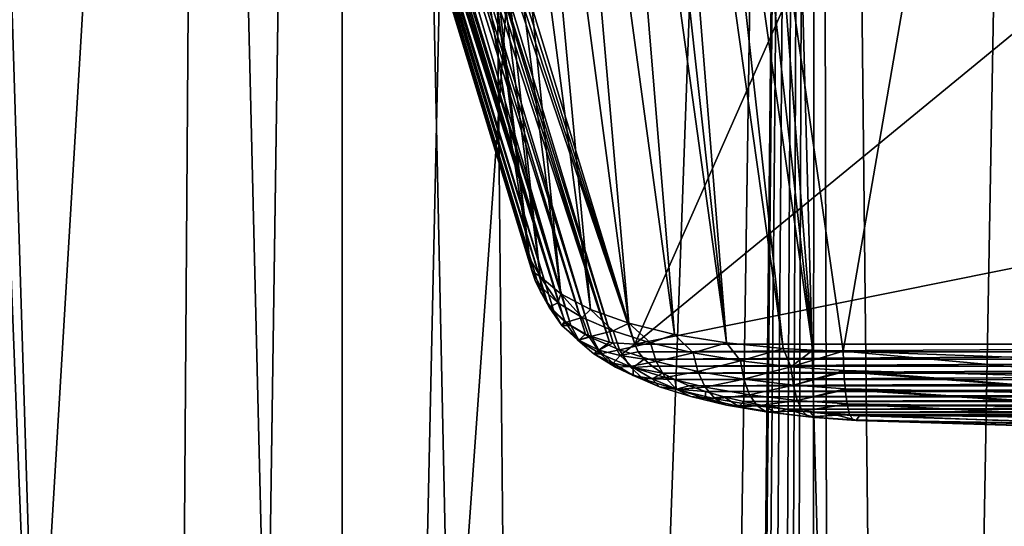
# Model space of a CAD drawing. Header units: millimetres. Extents: x -24 to 24, y 0 to 188.
# Tile 165 of 256: x -5.97 to -1.35, y 125.22 to 127.6. Entities that reach past the tile are written whole.
import ezdxf

# ---------------------------------------------------------------- set-up
doc = ezdxf.new("R2010")
doc.units = ezdxf.units.MM
doc.header["$LTSCALE"] = 58.620611
for name, color, linetype in [('12', 7, 'CONTINUOUS'), ('161', 7, 'CONTINUOUS'), ('2', 7, 'CONTINUOUS'), ('203', 7, 'CONTINUOUS'), ('206', 7, 'CONTINUOUS'), ('207', 7, 'CONTINUOUS'), ('208', 7, 'CONTINUOUS'), ('231', 7, 'CONTINUOUS'), ('232', 7, 'CONTINUOUS'), ('247', 7, 'CONTINUOUS')]:
    doc.layers.add(name, color=color, linetype=linetype)

msp = doc.modelspace()

# ---------------------------------------------------------------- linework, layer by layer
at = {"layer": '12', "color": 7, "linetype": 'CONTINUOUS'}
for points in [[(-13.2, 136.9457, 106.8622), (0, 136.9457, 106.8622), (0, 114.8352, 36.7366), (-13.2, 136.9457, 106.8622)], [(-13.1992, 125.1156, 69.3419), (-13.2, 136.9457, 106.8622), (0, 114.8352, 36.7366), (-13.1992, 125.1156, 69.3419)]]:
    msp.add_3dface(points, dxfattribs=at)
at = {"layer": '161', "color": 7, "linetype": 'CONTINUOUS'}
for points in [[(-6.1966, 108.7239, 117.1236), (-5.3146, 108.4702, 117.2036), (-6.4278, 137.1744, 207.1015), (-6.1966, 108.7239, 117.1236)], [(-6.4278, 137.1744, 207.1015), (-5.3146, 108.4702, 117.2036), (-5.1136, 136.6857, 206.8735), (-6.4278, 137.1744, 207.1015)], [(-5.3146, 108.4702, 117.2036), (-4.426, 108.2554, 117.2713), (-5.1136, 136.6857, 206.8735), (-5.3146, 108.4702, 117.2036)], [(-5.1136, 136.6857, 206.8735), (-4.426, 108.2554, 117.2713), (-3.8105, 136.3147, 206.7007), (-5.1136, 136.6857, 206.8735)], [(-4.426, 108.2554, 117.2713), (-3.5345, 108.0801, 117.3266), (-3.8105, 136.3147, 206.7007), (-4.426, 108.2554, 117.2713)], [(-3.8105, 136.3147, 206.7007), (-3.5345, 108.0801, 117.3266), (-2.5216, 136.0553, 206.5802), (-3.8105, 136.3147, 206.7007)], [(-3.5345, 108.0801, 117.3266), (-1.7559, 107.8479, 117.3998), (-2.5216, 136.0553, 206.5802), (-3.5345, 108.0801, 117.3266)], [(-2.5216, 136.0553, 206.5802), (-1.7559, 107.8479, 117.3998), (-1.2501, 135.9027, 206.5096), (-2.5216, 136.0553, 206.5802)], [(-1.7559, 107.8479, 117.3998), (0, 107.7714, 117.4239), (-1.2501, 135.9027, 206.5096), (-1.7559, 107.8479, 117.3998)]]:
    msp.add_3dface(points, dxfattribs=at)
at = {"layer": '2', "color": 7, "linetype": 'CONTINUOUS'}
for points in [[(-5.8919, 123.9909, 23.5233), (-6.6363, 148, 23.3243), (-7.7949, 123.9909, 22.963), (-5.8919, 123.9909, 23.5233)], [(-6.6363, 148, -23.3243), (-4.4559, 148, -23.8371), (-6.6363, 0.5, -23.3243), (-6.6363, 148, -23.3243)], [(-6.6363, 0.5, -23.3243), (-4.4559, 148, -23.8371), (-4.4559, 0.5, -23.8371), (-6.6363, 0.5, -23.3243)], [(-4.4559, 148, 23.8371), (-6.6363, 148, 23.3243), (-5.8919, 123.9909, 23.5233), (-4.4559, 148, 23.8371)], [(-3.9472, 123.9909, 23.9266), (-4.4559, 148, 23.8371), (-5.8919, 123.9909, 23.5233), (-3.9472, 123.9909, 23.9266)], [(-2.2375, 148, -24.1466), (-3.4539, 27.55, -24.0028), (-4.4559, 0.5, -23.8371), (-2.2375, 148, -24.1466)], [(-4.4559, 148, -23.8371), (-2.2375, 148, -24.1466), (-4.4559, 0.5, -23.8371), (-4.4559, 148, -23.8371)], [(-2.2375, 148, 24.1466), (-4.4559, 148, 23.8371), (-3.9472, 123.9909, 23.9266), (-2.2375, 148, 24.1466)], [(-1.9756, 123.9909, 24.1694), (-2.2375, 148, 24.1466), (-3.9472, 123.9909, 23.9266), (-1.9756, 123.9909, 24.1694)], [(-3.4185, 28.0269, -24.0078), (-3.4539, 27.55, -24.0028), (-2.2375, 148, -24.1466), (-3.4185, 28.0269, -24.0078)], [(-3.3131, 28.4914, -24.0226), (-3.4185, 28.0269, -24.0078), (-2.2375, 148, -24.1466), (-3.3131, 28.4914, -24.0226)], [(-3.1409, 28.9321, -24.0457), (-3.3131, 28.4914, -24.0226), (-2.2375, 148, -24.1466), (-3.1409, 28.9321, -24.0457)], [(-2.9061, 29.3394, -24.0752), (-3.1409, 28.9321, -24.0457), (-2.2375, 148, -24.1466), (-2.9061, 29.3394, -24.0752)], [(-2.7531, 29.545, -24.0932), (-2.9061, 29.3394, -24.0752), (-2.2375, 148, -24.1466), (-2.7531, 29.545, -24.0932)], [(-2.6138, 29.7053, -24.1087), (-2.7531, 29.545, -24.0932), (-2.2375, 148, -24.1466), (-2.6138, 29.7053, -24.1087)], [(-2.2688, 30.0237, -24.1436), (-2.6138, 29.7053, -24.1087), (-2.2375, 148, -24.1466), (-2.2688, 30.0237, -24.1436)], [(-1.9521, 30.2443, -24.1713), (-2.2688, 30.0237, -24.1436), (-2.2375, 148, -24.1466), (-1.9521, 30.2443, -24.1713)], [(0, 148, -24.25), (-1.9521, 30.2443, -24.1713), (-2.2375, 148, -24.1466), (0, 148, -24.25)], [(0, 148, 24.25), (-2.2375, 148, 24.1466), (0, 123.9909, 24.25), (0, 148, 24.25)], [(0, 123.9909, 24.25), (-2.2375, 148, 24.1466), (-1.9756, 123.9909, 24.1694), (0, 123.9909, 24.25)], [(-1.875, 30.2898, -24.1774), (-1.9521, 30.2443, -24.1713), (0, 148, -24.25), (-1.875, 30.2898, -24.1774)], [(-1.4334, 30.4999, -24.2076), (-1.875, 30.2898, -24.1774), (0, 148, -24.25), (-1.4334, 30.4999, -24.2076)], [(-1.1935, 30.583, -24.2206), (-1.4334, 30.4999, -24.2076), (0, 148, -24.25), (-1.1935, 30.583, -24.2206)]]:
    msp.add_3dface(points, dxfattribs=at)
at = {"layer": '203', "color": 7, "linetype": 'CONTINUOUS'}
for points in [[(-4.3856, 131.6494, 207.3901), (-4.1281, 130.8052, 204.7125), (-3.5767, 126.4806, 206.229), (-4.3856, 131.6494, 207.3901)], [(-3.9322, 127.6464, 209.9263), (-4.3856, 131.6494, 207.3901), (-3.5767, 126.4806, 206.229), (-3.9322, 127.6464, 209.9263)], [(-3.5767, 126.4806, 206.229), (-4.1281, 130.8052, 204.7125), (-3.8522, 128.6421, 205.468), (-3.5767, 126.4806, 206.229)]]:
    msp.add_3dface(points, dxfattribs=at)
at = {"layer": '206', "color": 7, "linetype": 'CONTINUOUS'}
for points in [[(-3.5767, 126.4806, 206.229), (-3.8522, 128.6421, 205.468), (-4.0805, 130.7225, 204.4511), (-3.5767, 126.4806, 206.229)], [(-3.5767, 126.4806, 206.229), (-4.0805, 130.7225, 204.4511), (-3.5264, 126.3941, 205.9582), (-3.5767, 126.4806, 206.229)], [(-4.0805, 130.7225, 204.4511), (-3.9895, 130.6435, 204.1992), (-3.5264, 126.3941, 205.9582), (-4.0805, 130.7225, 204.4511)], [(-3.9895, 130.6435, 204.1992), (-3.8574, 130.5707, 203.9642), (-3.4301, 126.313, 205.6988), (-3.9895, 130.6435, 204.1992)], [(-3.5264, 126.3941, 205.9582), (-3.9895, 130.6435, 204.1992), (-3.4301, 126.313, 205.6988), (-3.5264, 126.3941, 205.9582)], [(-3.8574, 130.5707, 203.9642), (-3.6874, 130.5057, 203.7517), (-3.2904, 126.2394, 205.4578), (-3.8574, 130.5707, 203.9642)], [(-3.4301, 126.313, 205.6988), (-3.8574, 130.5707, 203.9642), (-3.2904, 126.2394, 205.4578), (-3.4301, 126.313, 205.6988)], [(-3.6874, 130.5057, 203.7517), (-3.4838, 130.4504, 203.5674), (-3.1109, 126.1752, 205.2412), (-3.6874, 130.5057, 203.7517)], [(-3.2904, 126.2394, 205.4578), (-3.6874, 130.5057, 203.7517), (-3.1109, 126.1752, 205.2412), (-3.2904, 126.2394, 205.4578)], [(-3.4838, 130.4504, 203.5674), (-3.2517, 130.4061, 203.4159), (-2.8962, 126.1221, 205.0548), (-3.4838, 130.4504, 203.5674)], [(-3.1109, 126.1752, 205.2412), (-3.4838, 130.4504, 203.5674), (-2.8962, 126.1221, 205.0548), (-3.1109, 126.1752, 205.2412)], [(-3.2517, 130.4061, 203.4159), (-3.1268, 130.3885, 203.3538), (-2.6524, 126.0817, 204.9042), (-3.2517, 130.4061, 203.4159)], [(-2.8962, 126.1221, 205.0548), (-3.2517, 130.4061, 203.4159), (-2.6524, 126.0817, 204.9042), (-2.8962, 126.1221, 205.0548)], [(-3.1268, 130.3885, 203.3538), (-2.9969, 130.374, 203.3013), (-2.6524, 126.0817, 204.9042), (-3.1268, 130.3885, 203.3538)], [(-2.9969, 130.374, 203.3013), (-2.8631, 130.3628, 203.2589), (-2.3862, 126.0551, 204.7935), (-2.9969, 130.374, 203.3013)], [(-2.6524, 126.0817, 204.9042), (-2.9969, 130.374, 203.3013), (-2.3862, 126.0551, 204.7935), (-2.6524, 126.0817, 204.9042)], [(-2.8631, 130.3628, 203.2589), (-2.7265, 130.355, 203.2268), (-2.2467, 126.0472, 204.754), (-2.8631, 130.3628, 203.2589)], [(-2.3862, 126.0551, 204.7935), (-2.8631, 130.3628, 203.2589), (-2.2467, 126.0472, 204.754), (-2.3862, 126.0551, 204.7935)], [(-2.2467, 126.0472, 204.754), (-2.7265, 130.355, 203.2268), (-2.4146, 128.1928, 203.975), (-2.2467, 126.0472, 204.754)], [(-2.1041, 126.043, 204.7256), (-2.2467, 126.0472, 204.754), (-2.4146, 128.1928, 203.975), (-2.1041, 126.043, 204.7256)]]:
    msp.add_3dface(points, dxfattribs=at)
at = {"layer": '207', "color": 7, "linetype": 'CONTINUOUS'}
for points in [[(-3.5767, 126.4806, 206.229), (-3.5264, 126.3941, 205.9582), (-3.564, 126.4177, 206.25), (-3.5767, 126.4806, 206.229)], [(-3.5264, 126.3941, 205.9582), (-3.5222, 126.3429, 206.0094), (-3.564, 126.4177, 206.25), (-3.5264, 126.3941, 205.9582)], [(-3.564, 126.4177, 206.25), (-3.5222, 126.3429, 206.0094), (-3.5479, 126.3699, 206.2666), (-3.564, 126.4177, 206.25)], [(-3.5264, 126.3941, 205.9582), (-3.4301, 126.313, 205.6988), (-3.4434, 126.2698, 205.7778), (-3.5264, 126.3941, 205.9582)], [(-3.5264, 126.3941, 205.9582), (-3.4434, 126.2698, 205.7778), (-3.5222, 126.3429, 206.0094), (-3.5264, 126.3941, 205.9582)], [(-3.5222, 126.3429, 206.0094), (-3.5257, 126.3228, 206.2836), (-3.5479, 126.3699, 206.2666), (-3.5222, 126.3429, 206.0094)], [(-3.4848, 126.2492, 206.0485), (-3.5257, 126.3228, 206.2836), (-3.5222, 126.3429, 206.0094), (-3.4848, 126.2492, 206.0485)], [(-3.4434, 126.2698, 205.7778), (-3.4848, 126.2492, 206.0485), (-3.5222, 126.3429, 206.0094), (-3.4434, 126.2698, 205.7778)], [(-3.5257, 126.3228, 206.2836), (-3.4848, 126.2492, 206.0485), (-3.492, 126.2698, 206.3036), (-3.5257, 126.3228, 206.2836)], [(-3.4301, 126.313, 205.6988), (-3.3296, 126.2011, 205.5599), (-3.4434, 126.2698, 205.7778), (-3.4301, 126.313, 205.6988)], [(-3.4301, 126.313, 205.6988), (-3.2904, 126.2394, 205.4578), (-3.3296, 126.2011, 205.5599), (-3.4301, 126.313, 205.6988)], [(-3.4848, 126.2492, 206.0485), (-3.4642, 126.2355, 206.3171), (-3.492, 126.2698, 206.3036), (-3.4848, 126.2492, 206.0485)], [(-3.4078, 126.1778, 205.8221), (-3.4848, 126.2492, 206.0485), (-3.4434, 126.2698, 205.7778), (-3.4078, 126.1778, 205.8221)], [(-3.4246, 126.1643, 206.0907), (-3.4642, 126.2355, 206.3171), (-3.4848, 126.2492, 206.0485), (-3.4246, 126.1643, 206.0907)], [(-3.4078, 126.1778, 205.8221), (-3.4246, 126.1643, 206.0907), (-3.4848, 126.2492, 206.0485), (-3.4078, 126.1778, 205.8221)], [(-3.3296, 126.2011, 205.5599), (-3.4078, 126.1778, 205.8221), (-3.4434, 126.2698, 205.7778), (-3.3296, 126.2011, 205.5599)], [(-3.4642, 126.2355, 206.3171), (-3.4246, 126.1643, 206.0907), (-3.4124, 126.1861, 206.3376), (-3.4642, 126.2355, 206.3171)], [(-3.2966, 126.1107, 205.6091), (-3.4078, 126.1778, 205.8221), (-3.3296, 126.2011, 205.5599), (-3.2966, 126.1107, 205.6091)], [(-3.2904, 126.2394, 205.4578), (-3.1835, 126.1383, 205.3606), (-3.3296, 126.2011, 205.5599), (-3.2904, 126.2394, 205.4578)], [(-3.1835, 126.1383, 205.3606), (-3.2966, 126.1107, 205.6091), (-3.3296, 126.2011, 205.5599), (-3.1835, 126.1383, 205.3606)], [(-3.2904, 126.2394, 205.4578), (-3.1109, 126.1752, 205.2412), (-3.1835, 126.1383, 205.3606), (-3.2904, 126.2394, 205.4578)], [(-3.4246, 126.1643, 206.0907), (-3.3823, 126.1633, 206.3477), (-3.4124, 126.1861, 206.3376), (-3.4246, 126.1643, 206.0907)], [(-3.3504, 126.0956, 205.8726), (-3.4246, 126.1643, 206.0907), (-3.4078, 126.1778, 205.8221), (-3.3504, 126.0956, 205.8726)], [(-3.3445, 126.0955, 206.1329), (-3.3823, 126.1633, 206.3477), (-3.4246, 126.1643, 206.0907), (-3.3445, 126.0955, 206.1329)], [(-3.3504, 126.0956, 205.8726), (-3.3445, 126.0955, 206.1329), (-3.4246, 126.1643, 206.0907), (-3.3504, 126.0956, 205.8726)], [(-3.2966, 126.1107, 205.6091), (-3.3504, 126.0956, 205.8726), (-3.4078, 126.1778, 205.8221), (-3.2966, 126.1107, 205.6091)], [(-3.3823, 126.1633, 206.3477), (-3.3445, 126.0955, 206.1329), (-3.3137, 126.1236, 206.3668), (-3.3823, 126.1633, 206.3477)], [(-3.1109, 126.1752, 205.2412), (-3.0083, 126.0826, 205.1839), (-3.1835, 126.1383, 205.3606), (-3.1109, 126.1752, 205.2412)], [(-3.1109, 126.1752, 205.2412), (-2.8962, 126.1221, 205.0548), (-3.0083, 126.0826, 205.1839), (-3.1109, 126.1752, 205.2412)], [(-3.2433, 126.0309, 205.6674), (-3.3504, 126.0956, 205.8726), (-3.2966, 126.1107, 205.6091), (-3.2433, 126.0309, 205.6674)], [(-3.3445, 126.0955, 206.1329), (-3.2863, 126.1116, 206.3732), (-3.3137, 126.1236, 206.3668), (-3.3445, 126.0955, 206.1329)], [(-3.2506, 126.048, 206.172), (-3.2863, 126.1116, 206.3732), (-3.3445, 126.0955, 206.1329), (-3.2506, 126.048, 206.172)], [(-3.1537, 126.0492, 205.4141), (-3.2966, 126.1107, 205.6091), (-3.1835, 126.1383, 205.3606), (-3.1537, 126.0492, 205.4141)], [(-3.1537, 126.0492, 205.4141), (-3.2433, 126.0309, 205.6674), (-3.2966, 126.1107, 205.6091), (-3.1537, 126.0492, 205.4141)], [(-3.2863, 126.1116, 206.3732), (-3.2506, 126.048, 206.172), (-3.2016, 126.086, 206.3894), (-3.2863, 126.1116, 206.3732)], [(-3.0083, 126.0826, 205.1839), (-3.1537, 126.0492, 205.4141), (-3.1835, 126.1383, 205.3606), (-3.0083, 126.0826, 205.1839)], [(-2.8962, 126.1221, 205.0548), (-2.8079, 126.0352, 205.0337), (-3.0083, 126.0826, 205.1839), (-2.8962, 126.1221, 205.0548)], [(-2.8962, 126.1221, 205.0548), (-2.6524, 126.0817, 204.9042), (-2.8079, 126.0352, 205.0337), (-2.8962, 126.1221, 205.0548)], [(-3.2741, 126.0302, 205.9259), (-3.3445, 126.0955, 206.1329), (-3.3504, 126.0956, 205.8726), (-3.2741, 126.0302, 205.9259)], [(-3.2433, 126.0309, 205.6674), (-3.2741, 126.0302, 205.9259), (-3.3504, 126.0956, 205.8726), (-3.2433, 126.0309, 205.6674)], [(-3.2741, 126.0302, 205.9259), (-3.2506, 126.048, 206.172), (-3.3445, 126.0955, 206.1329), (-3.2741, 126.0302, 205.9259)], [(-3.2506, 126.048, 206.172), (-3.1839, 126.0827, 206.3922), (-3.2016, 126.086, 206.3894), (-3.2506, 126.048, 206.172)], [(-3.1506, 126.0236, 206.2053), (-3.1839, 126.0827, 206.3922), (-3.2506, 126.048, 206.172), (-3.1506, 126.0236, 206.2053)], [(-3.1839, 126.0827, 206.3922), (-3.1506, 126.0236, 206.2053), (-3.0825, 126.0755, 206.4042), (-3.1839, 126.0827, 206.3922)], [(-2.9824, 125.9947, 205.2413), (-3.1537, 126.0492, 205.4141), (-3.0083, 126.0826, 205.1839), (-2.9824, 125.9947, 205.2413)], [(-3.0825, 126.0755, 206.4042), (-3.1506, 126.0236, 206.2053), (-3.0662, 126.0404, 206.293), (-3.0825, 126.0755, 206.4042)], [(-2.8079, 126.0352, 205.0337), (-2.9824, 125.9947, 205.2413), (-3.0083, 126.0826, 205.1839), (-2.8079, 126.0352, 205.0337)], [(-2.6524, 126.0817, 204.9042), (-2.5868, 125.9972, 204.9132), (-2.8079, 126.0352, 205.0337), (-2.6524, 126.0817, 204.9042)], [(-2.6524, 126.0817, 204.9042), (-2.3862, 126.0551, 204.7935), (-2.5868, 125.9972, 204.9132), (-2.6524, 126.0817, 204.9042)], [(-3.1846, 125.9868, 205.9779), (-3.2506, 126.048, 206.172), (-3.2741, 126.0302, 205.9259), (-3.1846, 125.9868, 205.9779)], [(-3.1724, 125.9688, 205.7311), (-3.2741, 126.0302, 205.9259), (-3.2433, 126.0309, 205.6674), (-3.1724, 125.9688, 205.7311)], [(-3.1724, 125.9688, 205.7311), (-3.1846, 125.9868, 205.9779), (-3.2741, 126.0302, 205.9259), (-3.1724, 125.9688, 205.7311)], [(-3.1846, 125.9868, 205.9779), (-3.1506, 126.0236, 206.2053), (-3.2506, 126.048, 206.172), (-3.1846, 125.9868, 205.9779)], [(-3.1057, 125.9717, 205.4796), (-3.2433, 126.0309, 205.6674), (-3.1537, 126.0492, 205.4141), (-3.1057, 125.9717, 205.4796)], [(-3.1057, 125.9717, 205.4796), (-3.1724, 125.9688, 205.7311), (-3.2433, 126.0309, 205.6674), (-3.1057, 125.9717, 205.4796)], [(-3.0893, 125.9668, 206.025), (-3.1506, 126.0236, 206.2053), (-3.1846, 125.9868, 205.9779), (-3.0893, 125.9668, 206.025)], [(-2.9824, 125.9947, 205.2413), (-3.1057, 125.9717, 205.4796), (-3.1537, 126.0492, 205.4141), (-2.9824, 125.9947, 205.2413)], [(-3.0662, 126.0404, 206.293), (-3.1506, 126.0236, 206.2053), (-3.039, 126.006, 206.1838), (-3.0662, 126.0404, 206.293)], [(-3.1506, 126.0236, 206.2053), (-3.0893, 125.9668, 206.025), (-3.039, 126.006, 206.1838), (-3.1506, 126.0236, 206.2053)], [(-2.7865, 125.9484, 205.0945), (-2.9824, 125.9947, 205.2413), (-2.8079, 126.0352, 205.0337), (-2.7865, 125.9484, 205.0945)], [(-2.5868, 125.9972, 204.9132), (-2.7865, 125.9484, 205.0945), (-2.8079, 126.0352, 205.0337), (-2.5868, 125.9972, 204.9132)], [(-2.3862, 126.0551, 204.7935), (-2.3496, 125.9694, 204.8249), (-2.5868, 125.9972, 204.9132), (-2.3862, 126.0551, 204.7935)], [(-2.3862, 126.0551, 204.7935), (-2.2467, 126.0472, 204.754), (-2.3496, 125.9694, 204.8249), (-2.3862, 126.0551, 204.7935)], [(-2.2467, 126.0472, 204.754), (-2.1041, 126.043, 204.7256), (-2.3496, 125.9694, 204.8249), (-2.2467, 126.0472, 204.754)], [(-2.1041, 126.043, 204.7256), (-2.1017, 125.952, 204.7704), (-2.3496, 125.9694, 204.8249), (-2.1041, 126.043, 204.7256)], [(-3.0893, 125.9292, 205.7954), (-3.0893, 125.9668, 206.025), (-3.1846, 125.9868, 205.9779), (-3.0893, 125.9292, 205.7954)], [(-3.0893, 125.9292, 205.7954), (-3.1846, 125.9868, 205.9779), (-3.1724, 125.9688, 205.7311), (-3.0893, 125.9292, 205.7954)], [(-3.0417, 125.9126, 205.5528), (-3.1724, 125.9688, 205.7311), (-3.1057, 125.9717, 205.4796), (-3.0417, 125.9126, 205.5528)], [(-3.0417, 125.9126, 205.5528), (-3.0893, 125.9292, 205.7954), (-3.1724, 125.9688, 205.7311), (-3.0417, 125.9126, 205.5528)], [(-2.9406, 125.9192, 205.3132), (-3.1057, 125.9717, 205.4796), (-2.9824, 125.9947, 205.2413), (-2.9406, 125.9192, 205.3132)], [(-2.9406, 125.9192, 205.3132), (-3.0417, 125.9126, 205.5528), (-3.1057, 125.9717, 205.4796), (-2.9406, 125.9192, 205.3132)], [(-3.039, 126.006, 206.1838), (-3.0893, 125.9668, 206.025), (-3.001, 125.9725, 206.0778), (-3.039, 126.006, 206.1838)], [(-3.001, 125.9725, 206.0778), (-3.0893, 125.9668, 206.025), (-2.9527, 125.9403, 205.9756), (-3.001, 125.9725, 206.0778)], [(-2.7865, 125.9484, 205.0945), (-2.9406, 125.9192, 205.3132), (-2.9824, 125.9947, 205.2413), (-2.7865, 125.9484, 205.0945)], [(-2.5703, 125.9113, 204.9767), (-2.7865, 125.9484, 205.0945), (-2.5868, 125.9972, 204.9132), (-2.5703, 125.9113, 204.9767)], [(-2.3496, 125.9694, 204.8249), (-2.5703, 125.9113, 204.9767), (-2.5868, 125.9972, 204.9132), (-2.3496, 125.9694, 204.8249)], [(-2.3383, 125.884, 204.8903), (-2.5703, 125.9113, 204.9767), (-2.3496, 125.9694, 204.8249), (-2.3383, 125.884, 204.8903)], [(-2.1017, 125.952, 204.7704), (-2.3383, 125.884, 204.8903), (-2.3496, 125.9694, 204.8249), (-2.1017, 125.952, 204.7704)], [(-3.0893, 125.9668, 206.025), (-3.0008, 125.9133, 205.8555), (-2.9527, 125.9403, 205.9756), (-3.0893, 125.9668, 206.025)], [(-3.0008, 125.9133, 205.8555), (-3.0893, 125.9668, 206.025), (-3.0893, 125.9292, 205.7954), (-3.0008, 125.9133, 205.8555)], [(-2.9668, 125.8765, 205.6283), (-3.0008, 125.9133, 205.8555), (-3.0893, 125.9292, 205.7954), (-2.9668, 125.8765, 205.6283)], [(-2.9668, 125.8765, 205.6283), (-3.0893, 125.9292, 205.7954), (-3.0417, 125.9126, 205.5528), (-2.9668, 125.8765, 205.6283)], [(-2.9527, 125.9403, 205.9756), (-3.0008, 125.9133, 205.8555), (-2.8945, 125.9096, 205.8782), (-2.9527, 125.9403, 205.9756)], [(-2.7519, 125.8746, 205.1717), (-2.9406, 125.9192, 205.3132), (-2.7865, 125.9484, 205.0945), (-2.7519, 125.8746, 205.1717)], [(-2.5703, 125.9113, 204.9767), (-2.7519, 125.8746, 205.1717), (-2.7865, 125.9484, 205.0945), (-2.5703, 125.9113, 204.9767)], [(-2.1014, 125.9463, 204.774), (-2.3383, 125.884, 204.8903), (-2.1017, 125.952, 204.7704), (-2.1014, 125.9463, 204.774)], [(-2.0958, 125.8671, 204.8371), (-2.3383, 125.884, 204.8903), (-2.1014, 125.9463, 204.774), (-2.0958, 125.8671, 204.8371)], [(-2.885, 125.8628, 205.3948), (-3.0417, 125.9126, 205.5528), (-2.9406, 125.9192, 205.3132), (-2.885, 125.8628, 205.3948)], [(-2.885, 125.8628, 205.3948), (-2.9668, 125.8765, 205.6283), (-3.0417, 125.9126, 205.5528), (-2.885, 125.8628, 205.3948)], [(-3.0008, 125.9133, 205.8555), (-2.887, 125.8644, 205.7003), (-2.8945, 125.9096, 205.8782), (-3.0008, 125.9133, 205.8555)], [(-2.887, 125.8644, 205.7003), (-3.0008, 125.9133, 205.8555), (-2.9668, 125.8765, 205.6283), (-2.887, 125.8644, 205.7003)], [(-2.8199, 125.8298, 205.4801), (-2.887, 125.8644, 205.7003), (-2.9668, 125.8765, 205.6283), (-2.8199, 125.8298, 205.4801)], [(-2.8199, 125.8298, 205.4801), (-2.9668, 125.8765, 205.6283), (-2.885, 125.8628, 205.3948), (-2.8199, 125.8298, 205.4801)], [(-2.7519, 125.8746, 205.1717), (-2.885, 125.8628, 205.3948), (-2.9406, 125.9192, 205.3132), (-2.7519, 125.8746, 205.1717)], [(-2.8945, 125.9096, 205.8782), (-2.887, 125.8644, 205.7003), (-2.8268, 125.8807, 205.7863), (-2.8945, 125.9096, 205.8782)], [(-2.8268, 125.8807, 205.7863), (-2.887, 125.8644, 205.7003), (-2.75, 125.8537, 205.7008), (-2.8268, 125.8807, 205.7863)], [(-2.5435, 125.8388, 205.0582), (-2.7519, 125.8746, 205.1717), (-2.5703, 125.9113, 204.9767), (-2.5435, 125.8388, 205.0582)], [(-2.3383, 125.884, 204.8903), (-2.5435, 125.8388, 205.0582), (-2.5703, 125.9113, 204.9767), (-2.3383, 125.884, 204.8903)], [(-2.32, 125.8125, 204.9749), (-2.5435, 125.8388, 205.0582), (-2.3383, 125.884, 204.8903), (-2.32, 125.8125, 204.9749)], [(-2.0958, 125.8671, 204.8371), (-2.32, 125.8125, 204.9749), (-2.3383, 125.884, 204.8903), (-2.0958, 125.8671, 204.8371)], [(-2.887, 125.8644, 205.7003), (-2.7505, 125.821, 205.5626), (-2.75, 125.8537, 205.7008), (-2.887, 125.8644, 205.7003)], [(-2.7505, 125.821, 205.5626), (-2.887, 125.8644, 205.7003), (-2.8199, 125.8298, 205.4801), (-2.7505, 125.821, 205.5626)], [(-2.7058, 125.8204, 205.2605), (-2.885, 125.8628, 205.3948), (-2.7519, 125.8746, 205.1717), (-2.7058, 125.8204, 205.2605)], [(-2.7058, 125.8204, 205.2605), (-2.8199, 125.8298, 205.4801), (-2.885, 125.8628, 205.3948), (-2.7058, 125.8204, 205.2605)], [(-2.6518, 125.7901, 205.3542), (-2.7505, 125.821, 205.5626), (-2.8199, 125.8298, 205.4801), (-2.6518, 125.7901, 205.3542)], [(-2.6518, 125.7901, 205.3542), (-2.8199, 125.8298, 205.4801), (-2.7058, 125.8204, 205.2605), (-2.6518, 125.7901, 205.3542)], [(-2.5435, 125.8388, 205.0582), (-2.7058, 125.8204, 205.2605), (-2.7519, 125.8746, 205.1717), (-2.5435, 125.8388, 205.0582)], [(-2.75, 125.8537, 205.7008), (-2.7505, 125.821, 205.5626), (-2.6651, 125.829, 205.6224), (-2.75, 125.8537, 205.7008)], [(-2.508, 125.7865, 205.1527), (-2.7058, 125.8204, 205.2605), (-2.5435, 125.8388, 205.0582), (-2.508, 125.7865, 205.1527)], [(-2.32, 125.8125, 204.9749), (-2.508, 125.7865, 205.1527), (-2.5435, 125.8388, 205.0582), (-2.32, 125.8125, 204.9749)], [(-2.0953, 125.8622, 204.8419), (-2.32, 125.8125, 204.9749), (-2.0958, 125.8671, 204.8371), (-2.0953, 125.8622, 204.8419)], [(-2.0863, 125.7963, 204.9235), (-2.32, 125.8125, 204.9749), (-2.0953, 125.8622, 204.8419), (-2.0863, 125.7963, 204.9235)], [(-2.7505, 125.821, 205.5626), (-2.5944, 125.7841, 205.4456), (-2.6651, 125.829, 205.6224), (-2.7505, 125.821, 205.5626)], [(-2.5944, 125.7841, 205.4456), (-2.7505, 125.821, 205.5626), (-2.6518, 125.7901, 205.3542), (-2.5944, 125.7841, 205.4456)], [(-2.508, 125.7865, 205.1527), (-2.6518, 125.7901, 205.3542), (-2.7058, 125.8204, 205.2605), (-2.508, 125.7865, 205.1527)], [(-2.6651, 125.829, 205.6224), (-2.5944, 125.7841, 205.4456), (-2.5727, 125.8068, 205.5521), (-2.6651, 125.829, 205.6224)], [(-2.4663, 125.7582, 205.2531), (-2.5944, 125.7841, 205.4456), (-2.6518, 125.7901, 205.3542), (-2.4663, 125.7582, 205.2531)], [(-2.4663, 125.7582, 205.2531), (-2.6518, 125.7901, 205.3542), (-2.508, 125.7865, 205.1527), (-2.4663, 125.7582, 205.2531)], [(-2.5727, 125.8068, 205.5521), (-2.5944, 125.7841, 205.4456), (-2.4737, 125.7873, 205.4904), (-2.5727, 125.8068, 205.5521)], [(-2.5944, 125.7841, 205.4456), (-2.4219, 125.7545, 205.3516), (-2.4737, 125.7873, 205.4904), (-2.5944, 125.7841, 205.4456)], [(-2.4219, 125.7545, 205.3516), (-2.5944, 125.7841, 205.4456), (-2.4663, 125.7582, 205.2531), (-2.4219, 125.7545, 205.3516)], [(-2.2957, 125.7615, 205.0736), (-2.508, 125.7865, 205.1527), (-2.32, 125.8125, 204.9749), (-2.2957, 125.7615, 205.0736)], [(-2.2957, 125.7615, 205.0736), (-2.4663, 125.7582, 205.2531), (-2.508, 125.7865, 205.1527), (-2.2957, 125.7615, 205.0736)], [(-2.4737, 125.7873, 205.4904), (-2.4219, 125.7545, 205.3516), (-2.3689, 125.7707, 205.4377), (-2.4737, 125.7873, 205.4904)], [(-2.0863, 125.7963, 204.9235), (-2.2957, 125.7615, 205.0736), (-2.32, 125.8125, 204.9749), (-2.0863, 125.7963, 204.9235)], [(-2.086, 125.7947, 204.926), (-2.2957, 125.7615, 205.0736), (-2.0863, 125.7963, 204.9235), (-2.086, 125.7947, 204.926)], [(-2.074, 125.7469, 205.0224), (-2.2957, 125.7615, 205.0736), (-2.086, 125.7947, 204.926), (-2.074, 125.7469, 205.0224)], [(-2.2672, 125.7349, 205.1789), (-2.4663, 125.7582, 205.2531), (-2.2957, 125.7615, 205.0736), (-2.2672, 125.7349, 205.1789)], [(-2.2672, 125.7349, 205.1789), (-2.4219, 125.7545, 205.3516), (-2.4663, 125.7582, 205.2531), (-2.2672, 125.7349, 205.1789)], [(-2.4219, 125.7545, 205.3516), (-2.2368, 125.7327, 205.2827), (-2.3689, 125.7707, 205.4377), (-2.4219, 125.7545, 205.3516)], [(-2.2368, 125.7327, 205.2827), (-2.4219, 125.7545, 205.3516), (-2.2672, 125.7349, 205.1789), (-2.2368, 125.7327, 205.2827)], [(-2.3689, 125.7707, 205.4377), (-2.2368, 125.7327, 205.2827), (-2.2591, 125.7572, 205.3946), (-2.3689, 125.7707, 205.4377)], [(-2.0737, 125.7461, 205.0248), (-2.2672, 125.7349, 205.1789), (-2.2957, 125.7615, 205.0736), (-2.0737, 125.7461, 205.0248)], [(-2.0737, 125.7461, 205.0248), (-2.2957, 125.7615, 205.0736), (-2.074, 125.7469, 205.0224), (-2.0737, 125.7461, 205.0248)], [(-2.0598, 125.7212, 205.1266), (-2.2672, 125.7349, 205.1789), (-2.0737, 125.7461, 205.0248), (-2.0598, 125.7212, 205.1266)], [(-2.2591, 125.7572, 205.3946), (-2.2368, 125.7327, 205.2827), (-2.1451, 125.7467, 205.3615), (-2.2591, 125.7572, 205.3946)], [(-2.2368, 125.7327, 205.2827), (-2.0432, 125.7193, 205.2399), (-2.1451, 125.7467, 205.3615), (-2.2368, 125.7327, 205.2827)], [(-2.0432, 125.7193, 205.2399), (-2.0276, 125.7395, 205.3386), (-2.1451, 125.7467, 205.3615), (-2.0432, 125.7193, 205.2399)], [(-2.0589, 125.7204, 205.133), (-2.2368, 125.7327, 205.2827), (-2.2672, 125.7349, 205.1789), (-2.0589, 125.7204, 205.133)], [(-2.0589, 125.7204, 205.133), (-2.2672, 125.7349, 205.1789), (-2.0598, 125.7212, 205.1266), (-2.0589, 125.7204, 205.133)], [(-2.0432, 125.7193, 205.2399), (-2.2368, 125.7327, 205.2827), (-2.0441, 125.7187, 205.2337), (-2.0432, 125.7193, 205.2399)], [(-2.0441, 125.7187, 205.2337), (-2.2368, 125.7327, 205.2827), (-2.0589, 125.7204, 205.133), (-2.0441, 125.7187, 205.2337)]]:
    msp.add_3dface(points, dxfattribs=at)
at = {"layer": '208', "color": 7, "linetype": 'CONTINUOUS'}
for points in [[(-3.8877, 128.7157, 214.778), (-3.0825, 126.0755, 206.4042), (-1.9529, 128.6336, 214.5176), (-3.8877, 128.7157, 214.778)], [(-1.9529, 128.6336, 214.5176), (-3.0825, 126.0755, 206.4042), (0, 128.6061, 214.4304), (-1.9529, 128.6336, 214.5176)], [(0, 128.6061, 214.4304), (-3.0825, 126.0755, 206.4042), (3.4856, 127.3971, 210.5959), (0, 128.6061, 214.4304)], [(3.4856, 127.3971, 210.5959), (-3.0825, 126.0755, 206.4042), (3.0825, 126.0755, 206.4042), (3.4856, 127.3971, 210.5959)], [(-3.0825, 126.0755, 206.4042), (-3.0662, 126.0404, 206.293), (3.0825, 126.0755, 206.4042), (-3.0825, 126.0755, 206.4042)], [(3.0825, 126.0755, 206.4042), (-3.0662, 126.0404, 206.293), (3.066, 126.0402, 206.2924), (3.0825, 126.0755, 206.4042)], [(-3.0662, 126.0404, 206.293), (-3.039, 126.006, 206.1838), (3.066, 126.0402, 206.2924), (-3.0662, 126.0404, 206.293)], [(3.066, 126.0402, 206.2924), (-3.039, 126.006, 206.1838), (3.0387, 126.0058, 206.1832), (3.066, 126.0402, 206.2924)], [(-3.039, 126.006, 206.1838), (-3.001, 125.9725, 206.0778), (3.0387, 126.0058, 206.1832), (-3.039, 126.006, 206.1838)], [(3.0387, 126.0058, 206.1832), (-3.001, 125.9725, 206.0778), (3.0008, 125.9724, 206.0771), (3.0387, 126.0058, 206.1832)], [(-3.001, 125.9725, 206.0778), (-2.9527, 125.9403, 205.9756), (3.0008, 125.9724, 206.0771), (-3.001, 125.9725, 206.0778)], [(3.0008, 125.9724, 206.0771), (-2.9527, 125.9403, 205.9756), (2.9525, 125.9402, 205.9751), (3.0008, 125.9724, 206.0771)], [(-2.9527, 125.9403, 205.9756), (-2.8945, 125.9096, 205.8782), (2.9525, 125.9402, 205.9751), (-2.9527, 125.9403, 205.9756)], [(2.9525, 125.9402, 205.9751), (-2.8945, 125.9096, 205.8782), (2.8942, 125.9095, 205.8777), (2.9525, 125.9402, 205.9751)], [(-2.8945, 125.9096, 205.8782), (-2.8268, 125.8807, 205.7863), (2.8942, 125.9095, 205.8777), (-2.8945, 125.9096, 205.8782)], [(2.8942, 125.9095, 205.8777), (-2.8268, 125.8807, 205.7863), (2.8265, 125.8805, 205.7859), (2.8942, 125.9095, 205.8777)], [(-2.8268, 125.8807, 205.7863), (-2.75, 125.8537, 205.7008), (2.8265, 125.8805, 205.7859), (-2.8268, 125.8807, 205.7863)], [(2.8265, 125.8805, 205.7859), (-2.75, 125.8537, 205.7008), (2.7497, 125.8536, 205.7005), (2.8265, 125.8805, 205.7859)], [(-2.75, 125.8537, 205.7008), (-2.6651, 125.829, 205.6224), (2.7497, 125.8536, 205.7005), (-2.75, 125.8537, 205.7008)], [(2.7497, 125.8536, 205.7005), (-2.6651, 125.829, 205.6224), (2.6647, 125.8289, 205.6221), (2.7497, 125.8536, 205.7005)], [(-2.6651, 125.829, 205.6224), (-2.5727, 125.8068, 205.5521), (2.6647, 125.8289, 205.6221), (-2.6651, 125.829, 205.6224)], [(2.6647, 125.8289, 205.6221), (-2.5727, 125.8068, 205.5521), (2.5722, 125.8067, 205.5518), (2.6647, 125.8289, 205.6221)], [(-2.5727, 125.8068, 205.5521), (-2.4737, 125.7873, 205.4904), (2.5722, 125.8067, 205.5518), (-2.5727, 125.8068, 205.5521)], [(2.5722, 125.8067, 205.5518), (-2.4737, 125.7873, 205.4904), (2.4732, 125.7872, 205.4901), (2.5722, 125.8067, 205.5518)], [(-2.4737, 125.7873, 205.4904), (-2.3689, 125.7707, 205.4377), (2.4732, 125.7872, 205.4901), (-2.4737, 125.7873, 205.4904)], [(2.4732, 125.7872, 205.4901), (-2.3689, 125.7707, 205.4377), (2.3683, 125.7707, 205.4374), (2.4732, 125.7872, 205.4901)], [(-2.3689, 125.7707, 205.4377), (-2.2591, 125.7572, 205.3946), (2.3683, 125.7707, 205.4374), (-2.3689, 125.7707, 205.4377)], [(2.3683, 125.7707, 205.4374), (-2.2591, 125.7572, 205.3946), (2.2584, 125.7571, 205.3944), (2.3683, 125.7707, 205.4374)], [(-2.2591, 125.7572, 205.3946), (-2.1451, 125.7467, 205.3615), (2.2584, 125.7571, 205.3944), (-2.2591, 125.7572, 205.3946)], [(2.2584, 125.7571, 205.3944), (-2.1451, 125.7467, 205.3615), (2.1445, 125.7467, 205.3614), (2.2584, 125.7571, 205.3944)], [(-2.1451, 125.7467, 205.3615), (-2.0276, 125.7395, 205.3386), (2.1445, 125.7467, 205.3614), (-2.1451, 125.7467, 205.3615)], [(2.1445, 125.7467, 205.3614), (-2.0276, 125.7395, 205.3386), (2.0276, 125.7395, 205.3386), (2.1445, 125.7467, 205.3614)], [(2.0276, 125.7395, 205.3386), (-2.0276, 125.7395, 205.3386), (-0.6782, 125.6978, 205.2063), (2.0276, 125.7395, 205.3386)]]:
    msp.add_3dface(points, dxfattribs=at)
at = {"layer": '231', "color": 7, "linetype": 'CONTINUOUS'}
for points in [[(-2.1041, 126.043, 204.7256), (-2.4146, 128.1928, 203.975), (-1.3698, 130.2945, 203.035), (-2.1041, 126.043, 204.7256)], [(-2.1041, 126.043, 204.7256), (-1.3698, 130.2945, 203.035), (-1.0551, 126.0065, 204.6098), (-2.1041, 126.043, 204.7256)], [(-1.3698, 130.2945, 203.035), (0, 130.2743, 202.9709), (-1.0551, 126.0065, 204.6098), (-1.3698, 130.2945, 203.035)]]:
    msp.add_3dface(points, dxfattribs=at)
at = {"layer": '232', "color": 7, "linetype": 'CONTINUOUS'}
for points in [[(-2.1017, 125.952, 204.7704), (-2.1041, 126.043, 204.7256), (-0.7031, 125.9145, 204.6297), (-2.1017, 125.952, 204.7704)], [(-2.1041, 126.043, 204.7256), (-1.0551, 126.0065, 204.6098), (-0.7031, 125.9145, 204.6297), (-2.1041, 126.043, 204.7256)], [(-2.1014, 125.9463, 204.774), (-2.1017, 125.952, 204.7704), (-0.7015, 125.8386, 204.6864), (-2.1014, 125.9463, 204.774)], [(-2.1017, 125.952, 204.7704), (-0.7031, 125.9145, 204.6297), (-0.7015, 125.8386, 204.6864), (-2.1017, 125.952, 204.7704)], [(-2.0958, 125.8671, 204.8371), (-2.1014, 125.9463, 204.774), (-0.7015, 125.8386, 204.6864), (-2.0958, 125.8671, 204.8371)], [(-2.0953, 125.8622, 204.8419), (-2.0958, 125.8671, 204.8371), (-0.6991, 125.7748, 204.7565), (-2.0953, 125.8622, 204.8419)], [(-2.0958, 125.8671, 204.8371), (-0.7015, 125.8386, 204.6864), (-0.6991, 125.7748, 204.7565), (-2.0958, 125.8671, 204.8371)], [(-2.0863, 125.7963, 204.9235), (-2.0953, 125.8622, 204.8419), (-0.6991, 125.7748, 204.7565), (-2.0863, 125.7963, 204.9235)], [(-2.086, 125.7947, 204.926), (-2.0863, 125.7963, 204.9235), (-0.6959, 125.7254, 204.8372), (-2.086, 125.7947, 204.926)], [(-2.0863, 125.7963, 204.9235), (-0.6991, 125.7748, 204.7565), (-0.6959, 125.7254, 204.8372), (-2.0863, 125.7963, 204.9235)], [(-2.074, 125.7469, 205.0224), (-2.086, 125.7947, 204.926), (-0.6959, 125.7254, 204.8372), (-2.074, 125.7469, 205.0224)], [(-2.0737, 125.7461, 205.0248), (-2.074, 125.7469, 205.0224), (-0.692, 125.6921, 204.9259), (-2.0737, 125.7461, 205.0248)], [(-2.074, 125.7469, 205.0224), (-0.6959, 125.7254, 204.8372), (-0.692, 125.6921, 204.9259), (-2.074, 125.7469, 205.0224)], [(-2.0598, 125.7212, 205.1266), (-2.0737, 125.7461, 205.0248), (-0.692, 125.6921, 204.9259), (-2.0598, 125.7212, 205.1266)], [(-2.0276, 125.7395, 205.3386), (-2.0432, 125.7193, 205.2399), (-0.6782, 125.6978, 205.2063), (-2.0276, 125.7395, 205.3386)], [(-2.0589, 125.7204, 205.133), (-2.0598, 125.7212, 205.1266), (-0.6877, 125.6761, 205.0192), (-2.0589, 125.7204, 205.133)], [(-2.0598, 125.7212, 205.1266), (-0.692, 125.6921, 204.9259), (-0.6877, 125.6761, 205.0192), (-2.0598, 125.7212, 205.1266)], [(-2.0441, 125.7187, 205.2337), (-2.0589, 125.7204, 205.133), (-0.6877, 125.6761, 205.0192), (-2.0441, 125.7187, 205.2337)], [(-2.0432, 125.7193, 205.2399), (-2.0441, 125.7187, 205.2337), (-0.6831, 125.678, 205.1138), (-2.0432, 125.7193, 205.2399)], [(-2.0441, 125.7187, 205.2337), (-0.6877, 125.6761, 205.0192), (-0.6831, 125.678, 205.1138), (-2.0441, 125.7187, 205.2337)], [(-0.6782, 125.6978, 205.2063), (-2.0432, 125.7193, 205.2399), (-0.6831, 125.678, 205.1138), (-0.6782, 125.6978, 205.2063)]]:
    msp.add_3dface(points, dxfattribs=at)
at = {"layer": '247', "color": 7, "linetype": 'CONTINUOUS'}
for points in [[(-3.564, 126.4177, 206.25), (-4.2921, 128.8058, 213.7977), (-4.2909, 128.809, 213.7134), (-3.564, 126.4177, 206.25)], [(-3.564, 126.4177, 206.25), (-4.2915, 128.8028, 213.8762), (-4.2921, 128.8058, 213.7977), (-3.564, 126.4177, 206.25)], [(-3.564, 126.4177, 206.25), (-3.5479, 126.3699, 206.2666), (-4.2915, 128.8028, 213.8762), (-3.564, 126.4177, 206.25)], [(-3.5479, 126.3699, 206.2666), (-4.2895, 128.7998, 213.9497), (-4.2915, 128.8028, 213.8762), (-3.5479, 126.3699, 206.2666)], [(-4.2878, 128.8121, 213.6237), (-3.564, 126.4177, 206.25), (-4.2909, 128.809, 213.7134), (-4.2878, 128.8121, 213.6237)], [(-3.5479, 126.3699, 206.2666), (-4.2862, 128.7969, 214.0184), (-4.2895, 128.7998, 213.9497), (-3.5479, 126.3699, 206.2666)], [(-4.2878, 128.8121, 213.6237), (-3.9322, 127.6464, 209.9263), (-3.564, 126.4177, 206.25), (-4.2878, 128.8121, 213.6237)], [(-3.5479, 126.3699, 206.2666), (-3.5257, 126.3228, 206.2836), (-4.2862, 128.7969, 214.0184), (-3.5479, 126.3699, 206.2666)], [(-3.5257, 126.3228, 206.2836), (-4.2817, 128.794, 214.0827), (-4.2862, 128.7969, 214.0184), (-3.5257, 126.3228, 206.2836)], [(-3.5257, 126.3228, 206.2836), (-4.2733, 128.7898, 214.1714), (-4.2817, 128.794, 214.0827), (-3.5257, 126.3228, 206.2836)], [(-3.5257, 126.3228, 206.2836), (-3.492, 126.2698, 206.3036), (-4.2733, 128.7898, 214.1714), (-3.5257, 126.3228, 206.2836)], [(-3.492, 126.2698, 206.3036), (-4.2629, 128.7857, 214.2515), (-4.2733, 128.7898, 214.1714), (-3.492, 126.2698, 206.3036)], [(-3.492, 126.2698, 206.3036), (-4.2511, 128.7817, 214.3238), (-4.2629, 128.7857, 214.2515), (-3.492, 126.2698, 206.3036)], [(-3.492, 126.2698, 206.3036), (-3.4642, 126.2355, 206.3171), (-4.2511, 128.7817, 214.3238), (-3.492, 126.2698, 206.3036)], [(-3.4642, 126.2355, 206.3171), (-4.238, 128.7778, 214.3889), (-4.2511, 128.7817, 214.3238), (-3.4642, 126.2355, 206.3171)], [(-3.4642, 126.2355, 206.3171), (-3.4124, 126.1861, 206.3376), (-4.238, 128.7778, 214.3889), (-3.4642, 126.2355, 206.3171)], [(-3.4124, 126.1861, 206.3376), (-4.2238, 128.774, 214.4473), (-4.238, 128.7778, 214.3889), (-3.4124, 126.1861, 206.3376)], [(-3.4124, 126.1861, 206.3376), (-4.2088, 128.7703, 214.4997), (-4.2238, 128.774, 214.4473), (-3.4124, 126.1861, 206.3376)], [(-3.4124, 126.1861, 206.3376), (-4.1932, 128.7667, 214.5463), (-4.2088, 128.7703, 214.4997), (-3.4124, 126.1861, 206.3376)], [(-3.4124, 126.1861, 206.3376), (-3.3823, 126.1633, 206.3477), (-4.1932, 128.7667, 214.5463), (-3.4124, 126.1861, 206.3376)], [(-3.3823, 126.1633, 206.3477), (-4.177, 128.7632, 214.5877), (-4.1932, 128.7667, 214.5463), (-3.3823, 126.1633, 206.3477)], [(-3.3823, 126.1633, 206.3477), (-4.1436, 128.7565, 214.6561), (-4.177, 128.7632, 214.5877), (-3.3823, 126.1633, 206.3477)], [(-3.3823, 126.1633, 206.3477), (-3.3137, 126.1236, 206.3668), (-4.1436, 128.7565, 214.6561), (-3.3823, 126.1633, 206.3477)], [(-3.3137, 126.1236, 206.3668), (-4.1097, 128.7502, 214.7074), (-4.1436, 128.7565, 214.6561), (-3.3137, 126.1236, 206.3668)], [(-3.3137, 126.1236, 206.3668), (-3.2863, 126.1116, 206.3732), (-4.1097, 128.7502, 214.7074), (-3.3137, 126.1236, 206.3668)], [(-3.2863, 126.1116, 206.3732), (-4.0765, 128.7444, 214.744), (-4.1097, 128.7502, 214.7074), (-3.2863, 126.1116, 206.3732)], [(-3.2863, 126.1116, 206.3732), (-3.2016, 126.086, 206.3894), (-4.0765, 128.7444, 214.744), (-3.2863, 126.1116, 206.3732)], [(-3.2016, 126.086, 206.3894), (-4.0449, 128.7392, 214.7685), (-4.0765, 128.7444, 214.744), (-3.2016, 126.086, 206.3894)], [(-3.2016, 126.086, 206.3894), (-4.0149, 128.7344, 214.7838), (-4.0449, 128.7392, 214.7685), (-3.2016, 126.086, 206.3894)], [(-3.2016, 126.086, 206.3894), (-3.1839, 126.0827, 206.3922), (-4.0149, 128.7344, 214.7838), (-3.2016, 126.086, 206.3894)], [(-3.1839, 126.0827, 206.3922), (-3.9853, 128.7298, 214.792), (-4.0149, 128.7344, 214.7838), (-3.1839, 126.0827, 206.3922)], [(-3.1839, 126.0827, 206.3922), (-3.0825, 126.0755, 206.4042), (-3.9853, 128.7298, 214.792), (-3.1839, 126.0827, 206.3922)], [(-3.0825, 126.0755, 206.4042), (-3.955, 128.7253, 214.7941), (-3.9853, 128.7298, 214.792), (-3.0825, 126.0755, 206.4042)], [(-3.0825, 126.0755, 206.4042), (-3.9226, 128.7206, 214.7897), (-3.955, 128.7253, 214.7941), (-3.0825, 126.0755, 206.4042)], [(-3.0825, 126.0755, 206.4042), (-3.8877, 128.7157, 214.778), (-3.9226, 128.7206, 214.7897), (-3.0825, 126.0755, 206.4042)], [(-3.9322, 127.6464, 209.9263), (-3.5767, 126.4806, 206.229), (-3.564, 126.4177, 206.25), (-3.9322, 127.6464, 209.9263)]]:
    msp.add_3dface(points, dxfattribs=at)

doc.saveas('drawing.dxf')
